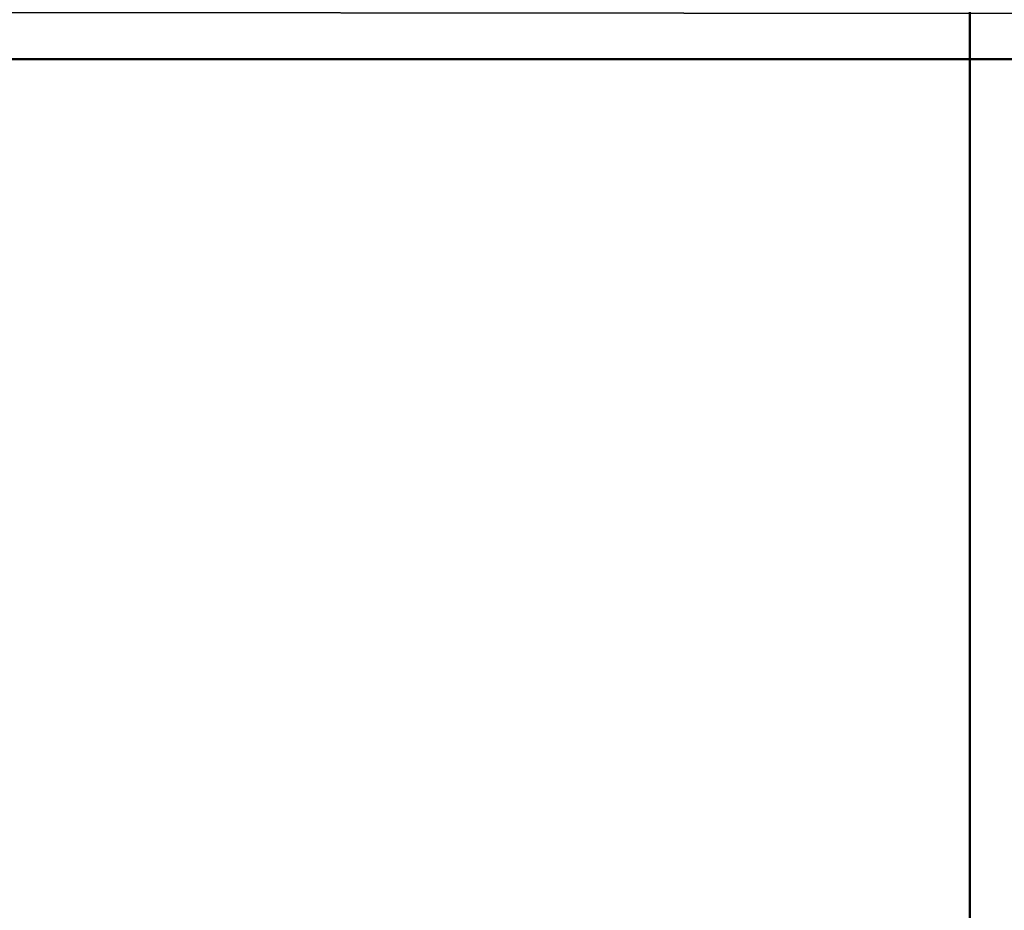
# Model space of a CAD drawing. Header units: millimetres. Extents: x 0 to 359, y -327 to 1.
# Tile 116 of 187: x 199.15 to 201.59, y -299.6 to -297.4. Entities that reach past the tile are written whole.
import ezdxf

# ---------------------------------------------------------------- set-up
doc = ezdxf.new("R2010")
doc.units = ezdxf.units.MM
doc.header["$MEASUREMENT"] = 0
doc.layers.add('0 Misc', color=7, linetype='Continuous', lineweight=35)
doc.layers.add('10 Raster Images', color=7, linetype='Continuous', lineweight=35)

msp = doc.modelspace()

# ---------------------------------------------------------------- linework, layer by layer
at = {"layer": '0 Misc', "color": 160, "linetype": 'Continuous', "lineweight": 50}
for p, q in [((201.5, -295.7, 331.2), (201.5, -326.7, 331.2)), ((201.5, -295.7, 166.2), (201.5, -326.7, 166.2)), ((201.5, -322.0291, 330), (201.5, -296.5, 330)), ((201.5, -322.0291, 165), (201.5, -296.5, 165)), ((354.5, -297.5, 3), (4.5, -297.5, 3)), ((4.5, -297.5, 165), (354.5, -297.5, 165)), ((354.5, -297.5, 168), (4.5, -297.5, 168)), ((4.5, -297.5, 330), (354.5, -297.5, 330))]:
    msp.add_line(p, q, dxfattribs=at).dxf.unprotected_set("ltscale", 0)
at = {"layer": '0 Misc', "color": 160, "linetype": 'Continuous', "lineweight": 25}
for p, q in [((201.5, -295.7, 331.2), (201.5, -322.0291, 330)), ((201.5, -295.7, 166.2), (201.5, -322.0291, 165))]:
    msp.add_line(p, q, dxfattribs=at).dxf.unprotected_set("ltscale", 0)
at = {"layer": '0 Misc', "color": 98, "lineweight": 25}
for points, invisible_edges in [([(157.5, -295.7, 331.2), (201.5, -326.7, 331.2), (201.5, -295.7, 331.2)], 1), ([(157.5, -295.7, 331.2), (157.5, -326.7, 331.2), (201.5, -326.7, 331.2)], 12), ([(157.5, -295.7, 166.2), (201.5, -326.7, 166.2), (201.5, -295.7, 166.2)], 1), ([(157.5, -295.7, 166.2), (157.5, -326.7, 166.2), (201.5, -326.7, 166.2)], 12), ([(201.5, -322.0291, 330), (157.5, -296.5, 330), (201.5, -296.5, 330)], 1), ([(201.5, -322.0291, 330), (157.5, -322.0291, 330), (157.5, -296.5, 330)], 12), ([(201.5, -322.0291, 165), (157.5, -296.5, 165), (201.5, -296.5, 165)], 1), ([(201.5, -322.0291, 165), (157.5, -322.0291, 165), (157.5, -296.5, 165)], 12)]:
    msp.add_3dface(points, dxfattribs=dict(at, invisible_edges=invisible_edges))
for points in [[(201.5, -326.7, 331.2), (201.5, -322.0291, 330), (201.5, -295.7, 331.2)], [(201.5, -295.7, 331.2), (201.5, -322.0291, 330), (201.5, -296.5, 330)], [(201.5, -326.7, 166.2), (201.5, -322.0291, 165), (201.5, -295.7, 166.2)], [(201.5, -295.7, 166.2), (201.5, -322.0291, 165), (201.5, -296.5, 165)]]:
    msp.add_3dface(points, dxfattribs=at)
at = {"layer": '0 Misc', "color": 5, "lineweight": 25}
for points in [[(354.5, -297.5, 3), (4.5, -297.5, 3), (4.5, -297.2412, 3.0341)], [(354.5, -297.2412, 3.0341), (354.5, -297.5, 3), (4.5, -297.2412, 3.0341)], [(4.5, -297.5, 165), (354.5, -297.5, 165), (354.5, -297.2412, 164.9659)], [(4.5, -297.2412, 164.9659), (4.5, -297.5, 165), (354.5, -297.2412, 164.9659)], [(354.5, -297.5, 168), (4.5, -297.5, 168), (4.5, -297.2412, 168.0341)], [(354.5, -297.2412, 168.0341), (354.5, -297.5, 168), (4.5, -297.2412, 168.0341)], [(4.5, -297.5, 330), (354.5, -297.5, 330), (354.5, -297.2412, 329.9659)], [(4.5, -297.2412, 329.9659), (4.5, -297.5, 330), (354.5, -297.2412, 329.9659)]]:
    msp.add_3dface(points, dxfattribs=at)
for points, invisible_edges in [([(354.5, -297.5, 3), (4.5, -311.5, 3), (4.5, -297.5, 3)], 1), ([(354.5, -297.5, 3), (354.5, -311.5, 3), (4.5, -311.5, 3)], 12), ([(4.5, -297.5, 165), (354.5, -311.5, 165), (354.5, -297.5, 165)], 1), ([(4.5, -297.5, 165), (4.5, -311.5, 165), (354.5, -311.5, 165)], 12), ([(354.5, -297.5, 168), (4.5, -311.5, 168), (4.5, -297.5, 168)], 1), ([(354.5, -297.5, 168), (354.5, -311.5, 168), (4.5, -311.5, 168)], 12), ([(4.5, -297.5, 330), (354.5, -311.5, 330), (354.5, -297.5, 330)], 1), ([(4.5, -297.5, 330), (4.5, -311.5, 330), (354.5, -311.5, 330)], 12)]:
    msp.add_3dface(points, dxfattribs=dict(at, invisible_edges=invisible_edges))
at = {"layer": '10 Raster Images', "color": 160, "linetype": 'Continuous', "lineweight": 25}
for p, q in [((201.5, -326.7, 331.2), (201.5, -295.7, 331.2)), ((201.5, -326.7, 166.2), (201.5, -295.7, 166.2)), ((201.5, -296.5, 330), (201.5, -322.0291, 330)), ((201.5, -296.5, 165), (201.5, -322.0291, 165))]:
    msp.add_line(p, q, dxfattribs=at).dxf.unprotected_set("ltscale", 0)

doc.saveas('drawing.dxf')
